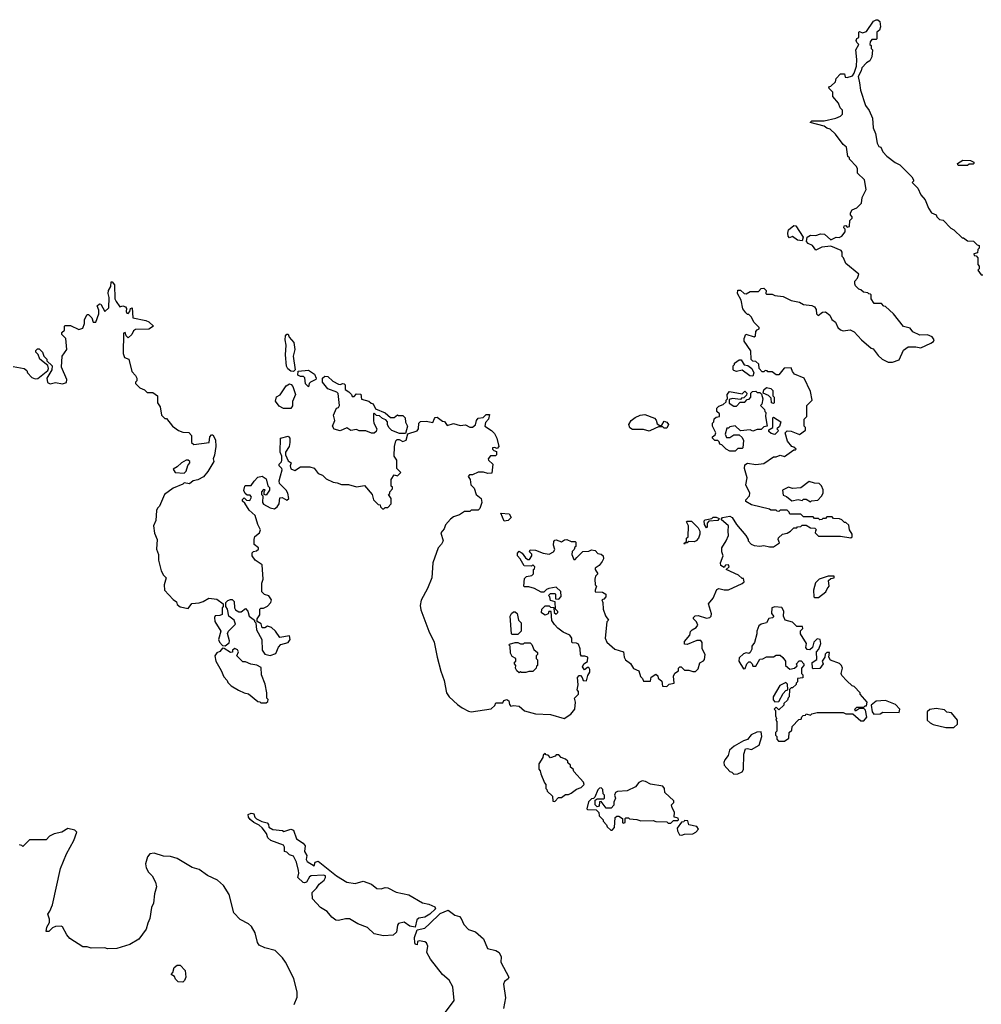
# Model space of a CAD drawing. Extents: x 2239831 to 2395310, y 665973 to 772585.
# Tile 15 of 144: x 2284892 to 2291925, y 694457 to 701656. Entities that reach past the tile are written whole.
import ezdxf

# ---------------------------------------------------------------- set-up
doc = ezdxf.new("R2010")
doc.units = 0

msp = doc.modelspace()

# ---------------------------------------------------------------- linework, layer by layer
at = {"layer": '0CON20XD'}
for points in [[(2291011.7, 700581.7), (2290960, 700635), (2290960, 700645), (2290950, 700655), (2290940, 700725), (2290913.6, 700743.6), (2290858.3, 700818.3), (2290820, 700855), (2290795, 700862.5), (2290775, 700876.7), (2290673.8, 700905), (2290685, 700917.1), (2290775, 700917.5), (2290860, 700935), (2290895, 700950), (2290910, 700965), (2290910, 700995), (2290891.7, 701011.7), (2290880, 701045), (2290840, 701095), (2290840, 701125), (2290811.7, 701151.7), (2290810, 701165), (2290825, 701170), (2290858.3, 701201.7), (2290863, 701227), (2290895, 701260), (2290925, 701260), (2290930, 701235), (2290945, 701232.5), (2290982.5, 701245), (2290996, 701265), (2291011.2, 701315), (2291014, 701365), (2291006.2, 701435), (2291030, 701475), (2291015, 701490), (2291010, 701505), (2291015, 701517.5), (2291030, 701525), (2291030, 701565), (2291035, 701570), (2291055, 701560), (2291085, 701570), (2291136.2, 701645), (2291155, 701656), (2291167.5, 701655), (2291182, 701642), (2291186.7, 701603.3), (2291180, 701580), (2291160, 701565), (2291160, 701515), (2291155, 701510), (2291125, 701510), (2291112.5, 701495), (2291110, 701475), (2291118.3, 701468.3), (2291120, 701445), (2291130, 701435), (2291123.3, 701385), (2291110, 701355), (2291085, 701340), (2291051.2, 701305), (2291047.3, 701282.7), (2291025, 701240), (2291034, 701194), (2291040.7, 701140.7), (2291078.3, 701028.3), (2291105, 700992.5), (2291130, 700935), (2291133.3, 700865), (2291150, 700825), (2291163.6, 700753.6), (2291175, 700730), (2291190, 700725), (2291205, 700690), (2291235, 700657.5), (2291295, 700612.5), (2291330, 700595), (2291416.4, 700506.4), (2291430, 700485), (2291430, 700475), (2291420, 700465), (2291460, 700425), (2291482.5, 700375), (2291515, 700340), (2291538.3, 700278.3), (2291560, 700245), (2291595, 700230), (2291600, 700215), (2291620, 700195), (2291645, 700190), (2291701.7, 700131.7), (2291725, 700120), (2291785, 700060), (2291795, 700060), (2291825, 700040), (2291867, 700037), (2291895, 700010), (2291910, 700005), (2291910, 699985), (2291900, 699975), (2291898.3, 699951.7), (2291870, 699945), (2291871.7, 699931.7), (2291888.3, 699928.3), (2291900, 699915), (2291900, 699865), (2291910, 699855), (2291910, 699835), (2291900, 699825), (2291925, 699790), (2291935, 699790)], [(2289062.5, 696905), (2289055, 696920), (2289045, 696920), (2289023, 696903), (2289007.5, 696925), (2289017.5, 696945), (2289046.2, 696963.8), (2289046.7, 696995), (2289025, 697002.5), (2289001.2, 697001.2), (2288993.3, 697015), (2288992.5, 697055), (2288979.3, 697089.3), (2288965, 697097.5), (2288935, 697100), (2288930, 697105), (2288930, 697135), (2288916.4, 697156.4), (2288867, 697177), (2288827, 697207), (2288803.6, 697233.6), (2288783, 697263), (2288778.3, 697328.3), (2288761.7, 697328.3), (2288758.3, 697311.7), (2288735, 697302.5), (2288708.3, 697318.3), (2288710, 697345), (2288735, 697370), (2288765, 697370), (2288775, 697360), (2288798.3, 697358.3), (2288801.7, 697321.7), (2288815, 697310), (2288828.3, 697321.7), (2288828.3, 697328.3), (2288810, 697345), (2288808.3, 697398.3), (2288775, 697410), (2288770, 697435), (2288760, 697445), (2288775, 697460), (2288805, 697460), (2288810, 697455), (2288811.7, 697421.7), (2288835, 697420), (2288851.7, 697438.3), (2288850, 697475), (2288815, 697507.5), (2288763, 697497), (2288745, 697490), (2288725, 697470), (2288705, 697470), (2288657, 697497), (2288615, 697510), (2288585, 697510), (2288580, 697515), (2288585, 697570), (2288600, 697585), (2288637, 697593), (2288650, 697605), (2288650, 697635), (2288658.3, 697641.7), (2288660, 697655), (2288645, 697670), (2288635, 697660), (2288581.7, 697661.7), (2288552.5, 697715), (2288533.3, 697735), (2288533.6, 697756.4), (2288545, 697770), (2288566.4, 697756.4), (2288590.7, 697720.7), (2288608.3, 697708.3), (2288621.7, 697708.3), (2288637.5, 697735), (2288637, 697747), (2288620, 697765), (2288625, 697780), (2288665, 697776.7), (2288720, 697755), (2288765, 697748.8), (2288797.5, 697765), (2288807, 697783), (2288797.5, 697815), (2288798.3, 697841.7), (2288805, 697850), (2288815, 697852.5), (2288855, 697837.5), (2288876.4, 697853.6), (2288893.6, 697856.4), (2288925, 697840), (2288955, 697840), (2288960, 697835), (2288960, 697805), (2288951.7, 697798.3), (2288948.3, 697781.7), (2288933, 697767), (2288930, 697745), (2288945, 697710), (2288955, 697710), (2288967, 697723), (2289011.7, 697768.3), (2289055, 697770), (2289075, 697780), (2289100, 697775), (2289121.7, 697751.7), (2289145, 697747.5), (2289160, 697735), (2289162.5, 697715), (2289152.5, 697695), (2289130, 697665), (2289100, 697645), (2289100, 697635), (2289120, 697605), (2289103, 697587), (2289097.5, 697565), (2289100, 697525), (2289110, 697515), (2289100, 697485), (2289101.7, 697471.7), (2289155, 697470), (2289180, 697455), (2289180, 697435), (2289165, 697420), (2289150, 697415), (2289157.5, 697395), (2289160, 697345), (2289176.4, 697296.4), (2289197.5, 697265), (2289187.5, 697252.5), (2289173.3, 697135), (2289187.5, 697105), (2289243.9, 697053.9), (2289307.5, 697035), (2289312.5, 696995), (2289322.5, 696975), (2289359.3, 696949.3), (2289381.7, 696911.7), (2289420, 696895), (2289433, 696853), (2289448.3, 696838.3), (2289455, 696820), (2289505, 696820), (2289511.7, 696848.3), (2289545, 696870), (2289558.3, 696858.3), (2289561.7, 696841.7), (2289588.3, 696818.3), (2289593.6, 696783.6), (2289625, 696780), (2289643, 696797), (2289680, 696805), (2289673, 696857), (2289683.3, 696876.7), (2289710, 696895), (2289710, 696915), (2289720, 696925), (2289730, 696925), (2289755, 696900), (2289785, 696900), (2289815, 696890), (2289835, 696890), (2289855, 696910), (2289867, 696953), (2289893, 696967), (2289901.7, 696978.3), (2289906.7, 697015), (2289883.3, 697055), (2289883, 697103), (2289875, 697116.7), (2289845, 697116.7), (2289775, 697087.5), (2289755, 697090), (2289755, 697110), (2289792.5, 697155), (2289798.3, 697181.7), (2289810, 697195), (2289839.3, 697210.7), (2289851.7, 697228.3), (2289843, 697253), (2289820, 697275), (2289820, 697285), (2289831.7, 697298.3), (2289855, 697300), (2289915, 697280), (2289940, 697285), (2289950, 697295), (2289951.7, 697311.7), (2289930, 697385), (2289963.6, 697426.4), (2289990.5, 697489.5), (2290005, 697496.7), (2290045, 697486.2), (2290075, 697486.7), (2290177, 697533), (2290190, 697545), (2290185, 697570), (2290175, 697570), (2290150, 697595), (2290060, 697635), (2290080, 697655), (2290075, 697670), (2290055, 697667.5), (2290045, 697650), (2290021.2, 697665), (2290018.8, 697685), (2290036.7, 697735), (2290027.5, 697765), (2290026.7, 697795), (2290060, 697845), (2290076.7, 697885), (2290072.5, 697915), (2290076.7, 697955), (2290021.7, 698001.7), (2290033, 698017), (2290085, 698026.2), (2290102.5, 698015), (2290133.9, 697963.9), (2290202.5, 697885), (2290220, 697855), (2290220, 697845), (2290241.7, 697821.7), (2290265, 697812.5), (2290305, 697807.5), (2290335, 697812.5), (2290375, 697802.5), (2290405, 697802.5), (2290448.3, 697831.7), (2290440, 697855), (2290443, 697867), (2290470, 697895), (2290505, 697902.5), (2290530, 697915), (2290555, 697940), (2290575, 697940), (2290581.7, 697948.3), (2290605, 697950), (2290615, 697960), (2290645, 697960), (2290675, 697940), (2290708.3, 697938.3), (2290720, 697925), (2290711.7, 697918.3), (2290710, 697905), (2290735, 697880), (2290895, 697880), (2290971.7, 697868.3), (2290980, 697875), (2290980, 697895), (2290960, 697925), (2290955, 697960), (2290935, 697980), (2290925, 697980), (2290905, 698000), (2290887, 698007), (2290845, 698010), (2290835, 698020), (2290795, 698020), (2290785, 698010), (2290765, 698010), (2290758.3, 698001.7), (2290745, 698000), (2290735, 698010), (2290705, 698010), (2290695, 698020), (2290625, 698020), (2290605, 698040), (2290525, 698040), (2290520, 698055), (2290505, 698070), (2290455, 698070), (2290445, 698060), (2290431.7, 698061.7), (2290425, 698070), (2290385, 698070), (2290377, 698077), (2290245, 698108.8), (2290204.1, 698134.1), (2290203.3, 698145), (2290230, 698175), (2290233.3, 698195), (2290202.5, 698255), (2290212.5, 698305), (2290193.6, 698373.6), (2290195, 698400), (2290215, 698412.5), (2290275, 698403.3), (2290335, 698410), (2290405, 698460), (2290425, 698460), (2290455, 698472.5), (2290485, 698462.5), (2290555, 698510), (2290565, 698510), (2290570, 698515), (2290555, 698530), (2290540, 698535), (2290507.5, 698575), (2290490, 698635), (2290505, 698650), (2290535, 698647.5), (2290595, 698622.5), (2290640, 698655), (2290640, 698675), (2290630, 698685), (2290630, 698735), (2290650, 698755), (2290650, 698835), (2290687.5, 698875), (2290677, 698937), (2290630, 699035), (2290560, 699065), (2290543, 699083), (2290535, 699110), (2290483, 699107), (2290445, 699060), (2290425, 699060), (2290395, 699080), (2290365, 699080), (2290358.3, 699088.3), (2290345, 699090), (2290335, 699080), (2290321.7, 699081.7), (2290300, 699105), (2290298.3, 699138.3), (2290277, 699157), (2290255, 699160), (2290241.7, 699171.7), (2290240, 699235), (2290190, 699305), (2290190, 699325), (2290202.5, 699357.5), (2290265, 699337.5), (2290272.5, 699345), (2290276.7, 699375), (2290285, 699387.5), (2290300, 699395), (2290300, 699405), (2290262.5, 699445), (2290245, 699480), (2290225, 699500), (2290215, 699500), (2290201.7, 699511.7), (2290181.7, 699541.7), (2290168.8, 699605), (2290142.5, 699655), (2290145, 699677.5), (2290165, 699677.5), (2290190, 699655), (2290205, 699652.5), (2290235, 699667.5), (2290295, 699667.5), (2290315, 699690), (2290335, 699692.5), (2290352.5, 699675), (2290350, 699655), (2290355, 699650), (2290395, 699650), (2290415, 699640), (2290475, 699632.5), (2290535, 699603.8), (2290595, 699590), (2290625, 699572.5), (2290685, 699566.7), (2290705, 699557.5), (2290717, 699537), (2290720, 699505), (2290733, 699493), (2290763, 699517), (2290785, 699520), (2290816.7, 699495), (2290832.5, 699465), (2290857.5, 699445), (2290876.4, 699406.4), (2290895, 699387.5), (2290915, 699380), (2290965, 699387.5), (2290995, 699372.5), (2291050, 699315), (2291120, 699255), (2291135, 699250), (2291170.7, 699200.7), (2291200, 699175), (2291245, 699152.5), (2291275, 699152.5), (2291325, 699170), (2291355, 699240), (2291390, 699265), (2291446.7, 699263.3), (2291483, 699257), (2291555, 699290), (2291576.4, 699303.6), (2291580, 699315), (2291566.4, 699336.4), (2291531.7, 699351.7), (2291475, 699350), (2291423.9, 699373.9), (2291405, 699400), (2291355, 699412.5), (2291282.5, 699505), (2291225, 699560), (2291211.7, 699561.7), (2291195, 699580), (2291141.7, 699581.7), (2291120, 699615), (2291120, 699645), (2291115, 699650), (2291101.7, 699651.7), (2291095, 699660), (2291063, 699663), (2291045, 699680), (2291030, 699685), (2291005, 699710), (2291000, 699725), (2291000, 699745), (2291020, 699765), (2291030, 699795), (2290933.6, 699873.6), (2290917.5, 699915), (2290907.5, 699925), (2290907.5, 699955), (2290899.3, 699969.3), (2290825, 700000), (2290757.7, 699992.3), (2290715, 699970), (2290690, 700005), (2290659.3, 700019.3), (2290647.5, 700035), (2290652.5, 700065), (2290675, 700080), (2290715, 700077.5), (2290749.3, 700090.7), (2290777.7, 700087.7), (2290825, 700047.5), (2290863.6, 700066.4), (2290886.4, 700063.6), (2290905, 700072.5), (2290930, 700105), (2290930, 700125), (2290920, 700135), (2290921.7, 700148.3), (2290935, 700150), (2290945, 700140), (2290960, 700145), (2290963, 700187), (2290980, 700205), (2290980, 700215), (2290968.3, 700228.3), (2290967.5, 700245), (2290980, 700265), (2291015, 700280), (2291050, 700315), (2291053, 700357), (2291082.5, 700415), (2291070, 700485), (2291020, 700535), (2291020, 700565), (2291011.7, 700581.7)], [(2291825, 700590), (2291755, 700590), (2291750, 700605), (2291790.7, 700629.3), (2291845, 700627.5), (2291870, 700615), (2291870, 700605), (2291865, 700600), (2291835, 700600), (2291825, 700590)], [(2290615, 700040), (2290580, 700045), (2290545, 700070), (2290521.7, 700061.7), (2290513, 700073), (2290510, 700095), (2290515, 700120), (2290555, 700150), (2290568.3, 700148.3), (2290622.5, 700065), (2290615, 700040)], [(2284925, 699106.7), (2284945, 699090), (2284950, 699075), (2284980.7, 699040.7), (2285005, 699030), (2285025, 699032.5), (2285098.3, 699091.7), (2285102.5, 699105), (2285098.3, 699128.3), (2285040, 699175), (2285028.3, 699208.3), (2285010, 699225), (2285011.7, 699238.3), (2285021.7, 699248.3), (2285035, 699250), (2285060, 699225), (2285070, 699195), (2285090, 699175), (2285091.7, 699161.7), (2285130, 699125), (2285127.5, 699095), (2285090, 699035), (2285095, 699002.5), (2285115, 698993.3), (2285155, 699003.8), (2285205, 698993.8), (2285235, 699002.5), (2285236.2, 699025), (2285198, 699115), (2285203.3, 699195), (2285236.7, 699245), (2285230, 699325), (2285200, 699355), (2285201.7, 699368.3), (2285220, 699385), (2285220, 699415), (2285225, 699420), (2285265, 699420), (2285325, 699390), (2285355, 699400), (2285367.5, 699435), (2285367.5, 699465), (2285385, 699500), (2285395, 699500), (2285420, 699475), (2285430, 699445), (2285450, 699445), (2285472.5, 699505), (2285471.7, 699531.7), (2285460, 699565), (2285475, 699577.5), (2285486.1, 699576.1), (2285515, 699522.5), (2285545, 699550), (2285547.5, 699625), (2285540, 699655), (2285542.5, 699675), (2285560, 699705), (2285561.7, 699738.3), (2285568.3, 699738.3), (2285587, 699717), (2285587.5, 699615), (2285597.5, 699595), (2285625, 699557.5), (2285646.2, 699563.8), (2285666.9, 699556.9), (2285673.8, 699545), (2285672, 699522), (2285675, 699510), (2285685, 699507.5), (2285697, 699523), (2285702.5, 699545), (2285715, 699550), (2285720, 699475), (2285815, 699457.5), (2285836.4, 699446.4), (2285870, 699415), (2285836.4, 699393.6), (2285738.3, 699391.7), (2285725, 699380), (2285712.5, 699355), (2285685, 699330), (2285670, 699345), (2285665, 699370), (2285652.5, 699365), (2285650, 699215), (2285660, 699185), (2285690, 699175), (2285713, 699083), (2285740, 699055), (2285750, 699035), (2285750, 699015), (2285740, 699005), (2285740, 698995), (2285770, 698965), (2285805, 698950), (2285825, 698930), (2285865, 698930), (2285900, 698905), (2285900, 698855), (2285920, 698825), (2285930, 698765), (2285955, 698740), (2285965, 698740), (2286010, 698685), (2286053, 698653), (2286085, 698640), (2286128.3, 698638.3), (2286150, 698615), (2286150, 698565), (2286165, 698550), (2286277.5, 698565), (2286283.6, 698606.4), (2286295, 698620), (2286305, 698620), (2286323.8, 698585), (2286326.2, 698535), (2286318.3, 698471.7), (2286307.5, 698445), (2286312.5, 698425), (2286268.3, 698351.7), (2286236.4, 698313.6), (2286195, 698292.5), (2286160, 698285), (2286135, 698262.5), (2286095, 698270), (2286085, 698260), (2286015, 698230), (2285952.5, 698185), (2285915, 698100), (2285900, 698085), (2285893, 698067), (2285887.5, 697995), (2285870, 697955), (2285878.3, 697901.7), (2285897.5, 697855), (2285892.5, 697785), (2285907.5, 697745), (2285907.5, 697705), (2285927.5, 697625), (2285943.9, 697593.9), (2285962.5, 697575), (2285950, 697525), (2285952.5, 697485), (2286016.1, 697416.1), (2286039.3, 697399.3), (2286045, 697380), (2286065, 697362.5), (2286125, 697350), (2286151.7, 697388.3), (2286205, 697392.5), (2286235, 697402.5), (2286275, 697427.5), (2286335, 697420), (2286380, 697385), (2286380, 697365), (2286372.5, 697355), (2286373.6, 697306.4), (2286355, 697298.8), (2286323, 697297), (2286317.5, 697285), (2286320, 697255), (2286362.5, 697185), (2286347.5, 697125), (2286353.9, 697103.9), (2286375, 697080), (2286395, 697077.5), (2286425, 697100), (2286426.7, 697115), (2286413, 697167), (2286420, 697185), (2286470, 697235), (2286460, 697265), (2286422.5, 697295), (2286412.5, 697345), (2286400, 697365), (2286400, 697395), (2286415, 697410), (2286435, 697417.5), (2286447, 697417), (2286461.7, 697401.7), (2286462.5, 697355), (2286470.7, 697340.7), (2286495, 697327.5), (2286513, 697327), (2286545, 697350), (2286561.7, 697331.7), (2286570, 697295), (2286610, 697265), (2286610, 697255), (2286620, 697245), (2286623.6, 697193.6), (2286663.3, 697125), (2286666.7, 697045), (2286686.4, 697016.4), (2286725, 697006.7), (2286765, 697022.5), (2286785, 697067.5), (2286802.3, 697087.7), (2286857, 697103), (2286870, 697125), (2286865, 697150), (2286795, 697137.5), (2286762.5, 697185), (2286735, 697212.5), (2286705, 697222.5), (2286685, 697210), (2286665, 697210), (2286658.3, 697238.3), (2286630, 697255), (2286630, 697275), (2286647.5, 697305), (2286647.5, 697345), (2286655, 697352.5), (2286675, 697352.5), (2286705, 697366.7), (2286730, 697395), (2286733, 697413), (2286715, 697442.5), (2286683, 697453), (2286663, 697473), (2286662.5, 697535), (2286672.5, 697565), (2286665, 697670), (2286613.6, 697703.6), (2286592.5, 697735), (2286593, 697757), (2286601.7, 697768.3), (2286625, 697772.5), (2286640, 697785), (2286640, 697795), (2286608.3, 697818.3), (2286607.5, 697855), (2286613, 697877), (2286646.4, 697903.6), (2286653.3, 697925), (2286633.3, 697965), (2286615, 698030), (2286570.7, 698070.7), (2286540, 698120), (2286522.5, 698135), (2286523, 698147), (2286535, 698160), (2286551.7, 698141.7), (2286575, 698140), (2286587.5, 698165), (2286578.3, 698178.3), (2286555, 698180), (2286541.7, 698191.7), (2286532.5, 698212.5), (2286540, 698245), (2286545, 698250), (2286585, 698250), (2286607, 698283), (2286635, 698310), (2286665, 698317.5), (2286695, 698300), (2286708.3, 698248.3), (2286720, 698235), (2286720, 698215), (2286695, 698180), (2286680, 698185), (2286680, 698205), (2286688.3, 698218.3), (2286675, 698220), (2286660, 698205), (2286660, 698185), (2286670, 698175), (2286667.5, 698125), (2286675, 698112.5), (2286725, 698087.5), (2286755, 698080), (2286775, 698093.3), (2286791.2, 698115), (2286795, 698160), (2286811.7, 698161.7), (2286845, 698142.5), (2286860, 698155), (2286852.5, 698195), (2286842.5, 698215), (2286792.5, 698265), (2286790, 698285), (2286799.3, 698320.7), (2286812.5, 698365), (2286810, 698375), (2286790, 698395), (2286790, 698405), (2286807, 698423), (2286810, 698435), (2286810, 698465), (2286797.5, 698495), (2286800, 698595), (2286855, 698610), (2286867.5, 698595), (2286867.5, 698565), (2286862.5, 698535), (2286837.5, 698495), (2286837.5, 698475), (2286855, 698430), (2286877.5, 698415), (2286870, 698395), (2286875, 698372.5), (2286905, 698360), (2286945, 698387.5), (2287015, 698386.7), (2287046.1, 698376.1), (2287075, 698337.5), (2287106.1, 698326.1), (2287135, 698300), (2287185, 698273.3), (2287215, 698270), (2287245, 698257.5), (2287296.4, 698256.4), (2287355, 698240), (2287415, 698250), (2287470, 698185), (2287480, 698145), (2287515, 698110), (2287528.3, 698108.3), (2287530, 698095), (2287545, 698080), (2287555, 698080), (2287565, 698090), (2287585, 698090), (2287610, 698115), (2287610, 698155), (2287590, 698185), (2287598.3, 698191.7), (2287600, 698205), (2287620, 698225), (2287618.3, 698238.3), (2287610, 698245), (2287610, 698295), (2287631.7, 698328.3), (2287655, 698320), (2287680, 698345), (2287650, 698375), (2287650, 698435), (2287630, 698465), (2287632.5, 698535), (2287642.5, 698577.5), (2287652.5, 698587.5), (2287667, 698587), (2287695, 698572.5), (2287718.3, 698581.7), (2287731.7, 698628.3), (2287799.3, 698650.7), (2287810, 698665), (2287812.5, 698705), (2287823, 698717), (2287865, 698720), (2287915, 698710), (2287925, 698740), (2287931.7, 698748.3), (2287945, 698750), (2287985, 698720), (2287998.3, 698718.3), (2288018.3, 698688.3), (2288065, 698703.3), (2288115, 698690), (2288153, 698693), (2288185, 698677.5), (2288205, 698677.5), (2288227, 698693), (2288232.5, 698725), (2288245, 698742.5), (2288281.7, 698748.3), (2288305, 698770), (2288328.3, 698768.3), (2288320, 698735), (2288298.3, 698711.7), (2288293, 698683), (2288343, 698653), (2288365, 698630), (2288382.5, 698595), (2288397.5, 698535), (2288385, 698520), (2288365, 698527.5), (2288350, 698525), (2288350, 698515), (2288360, 698505), (2288378.3, 698498.3), (2288380, 698475), (2288373, 698467), (2288335, 698467.5), (2288317.5, 698445), (2288320, 698435), (2288352.5, 698405), (2288345, 698340), (2288315, 698336.7), (2288285, 698346.7), (2288245, 698346.7), (2288205, 698327.5), (2288183, 698327), (2288173, 698317), (2288187.5, 698295), (2288192.5, 698255), (2288215, 698230), (2288230, 698185), (2288266.7, 698155), (2288271.2, 698125), (2288257, 698083), (2288245, 698070), (2288195, 698070), (2288185, 698060), (2288145, 698060), (2288110, 698035), (2288065, 698020), (2288042.5, 698005), (2288006.4, 697963.6), (2287997, 697933), (2287973.3, 697905), (2287990, 697845), (2287978.3, 697821.7), (2287953.3, 697795), (2287914, 697685), (2287905.8, 697574.2), (2287875, 697497.5), (2287829.5, 697410.5), (2287821.7, 697371.7), (2287825, 697340), (2287884.2, 697185), (2287924.2, 697105), (2287945.8, 696995), (2287971.7, 696891.7), (2287996, 696825), (2288013.8, 696735), (2288033.3, 696705), (2288095, 696650), (2288127.5, 696625), (2288175, 696601.2), (2288195, 696596.2), (2288341.7, 696618.3), (2288368.3, 696641.7), (2288375, 696660), (2288425, 696660), (2288432.3, 696677.7), (2288455, 696686.2), (2288470, 696675), (2288475, 696650), (2288485, 696637.5), (2288505, 696642.5), (2288545, 696637.5), (2288585, 696602.5), (2288665, 696580), (2288775, 696576.7), (2288875, 696547.5), (2288923, 696577), (2288952.5, 696615), (2288957.5, 696665), (2288950, 696695), (2288980, 696725), (2288980, 696745), (2288970, 696755), (2288976.7, 696793.3), (2288973, 696847), (2288985, 696860), (2288995, 696860), (2289007, 696847), (2289013.6, 696823.6), (2289038.3, 696821.7), (2289048.3, 696861.7), (2289062.5, 696885), (2289062.5, 696905)], [(2286895, 699082.5), (2286876.4, 699086.4), (2286853.6, 699103.6), (2286843.8, 699123.8), (2286837.5, 699205), (2286842.5, 699275), (2286833.8, 699315), (2286836.7, 699345), (2286845, 699357.5), (2286855, 699357.5), (2286863.9, 699333.9), (2286897.5, 699295), (2286905.8, 699245), (2286892.5, 699195), (2286906.7, 699095), (2286895, 699082.5)], [(2290255, 699050), (2290231.7, 699051.7), (2290175, 699092.5), (2290135, 699082.5), (2290115, 699090), (2290110, 699095), (2290110, 699125), (2290120, 699135), (2290120, 699145), (2290155, 699170), (2290168.3, 699168.3), (2290191.7, 699131.7), (2290217, 699127), (2290247.5, 699105), (2290262.5, 699075), (2290255, 699050)], [(2284845, 699120), (2284925, 699106.7)], [(2287005, 698972.5), (2286983, 698993), (2286977, 699037), (2286968.3, 699048.3), (2286945, 699047.5), (2286927.5, 699057.5), (2286930, 699085), (2287005, 699092.5), (2287048.8, 699065), (2287060, 699035), (2287057.5, 699025), (2287020, 699005), (2287010, 698995), (2287005, 698972.5)], [(2286823, 698813), (2286790.5, 698830.5), (2286763.6, 698866.4), (2286771.7, 698898.3), (2286796.4, 698913.6), (2286840.5, 698979.5), (2286865, 698993.3), (2286878.8, 698988.8), (2286891.2, 698975), (2286908.8, 698915), (2286888, 698865), (2286888.6, 698831.4), (2286875, 698813.3), (2286823, 698813)], [(2287715, 698630), (2287670.7, 698630.7), (2287615, 698652.5), (2287593.3, 698675), (2287583.3, 698695), (2287582.5, 698715), (2287569.3, 698729.3), (2287545, 698740), (2287525, 698760), (2287501.7, 698761.7), (2287485, 698780), (2287480, 698775), (2287480, 698725), (2287483.3, 698705), (2287503.3, 698665), (2287500, 698645), (2287485, 698633.3), (2287466.4, 698633.6), (2287425, 698650), (2287375, 698650), (2287355, 698660), (2287315, 698652.5), (2287285, 698672.5), (2287235, 698650), (2287191.7, 698661.7), (2287180, 698685), (2287196.2, 698725), (2287186.7, 698765), (2287210, 698815), (2287225, 698820), (2287232.5, 698835), (2287221.7, 698921.7), (2287211.7, 698931.7), (2287147, 698957), (2287107.5, 699005), (2287106.7, 699035), (2287125, 699048.8), (2287145, 699048), (2287182.9, 699012.9), (2287225, 698990), (2287235, 698987.5), (2287255, 698996.7), (2287265, 698992.5), (2287272.5, 698985), (2287271.7, 698951.7), (2287300, 698935), (2287320, 698915), (2287325, 698900), (2287338.3, 698901.7), (2287355, 698920), (2287388.3, 698918.3), (2287391.7, 698881.7), (2287447, 698867), (2287461.7, 698851.7), (2287478.3, 698848.3), (2287495, 698810), (2287565, 698782.5), (2287605, 698747.5), (2287631.7, 698748.3), (2287655, 698767.5), (2287662.5, 698762.5), (2287695, 698762.5), (2287712.5, 698745), (2287713, 698713), (2287727.5, 698685), (2287715, 698630)], [(2290125, 698500), (2290085, 698500), (2290060, 698515), (2290028.3, 698548.3), (2290011.7, 698551.7), (2290008.3, 698568.3), (2289998.3, 698578.3), (2289975, 698580), (2289960, 698595), (2289960, 698605), (2289978.3, 698621.7), (2289982.5, 698635), (2289960, 698685), (2289960, 698705), (2289970, 698715), (2289971.7, 698738.3), (2289985, 698750), (2290010, 698755), (2290010, 698775), (2289991.7, 698791.7), (2289990, 698815), (2290005, 698830), (2290038.3, 698841.7), (2290058.3, 698861.7), (2290060, 698875), (2290070, 698885), (2290067.5, 698915), (2290082.5, 698937.5), (2290175, 698920), (2290195, 698940), (2290210, 698925), (2290208.3, 698911.7), (2290188.3, 698891.7), (2290171.7, 698888.3), (2290165, 698880), (2290105, 698886.7), (2290081.7, 698878.3), (2290081.7, 698851.7), (2290115, 698830), (2290135, 698830), (2290161.7, 698858.3), (2290195, 698860), (2290211.7, 698878.3), (2290228.3, 698881.7), (2290240, 698895), (2290240, 698925), (2290251.7, 698938.3), (2290275, 698940), (2290285, 698930), (2290305, 698930), (2290318.3, 698918.3), (2290327.5, 698885), (2290320, 698845), (2290310, 698835), (2290340, 698805), (2290341.7, 698791.7), (2290350, 698785), (2290347.5, 698755), (2290360, 698685), (2290335, 698680), (2290315, 698660), (2290285, 698660), (2290255, 698647.5), (2290235, 698657.5), (2290165, 698650), (2290125, 698687.5), (2290085, 698680), (2290075, 698670), (2290065, 698670), (2290052.5, 698625), (2290061.7, 698601.7), (2290085, 698600), (2290115, 698620), (2290155, 698620), (2290175, 698600), (2290185, 698580), (2290180, 698525), (2290175, 698520), (2290145, 698520), (2290125, 698500)], [(2290405, 698850), (2290390, 698855), (2290388.3, 698888.3), (2290368.3, 698908.3), (2290330, 698925), (2290335, 698950), (2290355, 698967.5), (2290385, 698960), (2290400, 698945), (2290400, 698905), (2290410, 698895), (2290410, 698855), (2290405, 698850)], [(2289495, 698647.5), (2289455, 698660), (2289375, 698660), (2289355, 698672.5), (2289346.7, 698695), (2289364.3, 698725.7), (2289393.9, 698746.1), (2289430, 698765), (2289465, 698770), (2289535, 698742.5), (2289547, 698727), (2289555, 698700), (2289575, 698690), (2289588.3, 698691.7), (2289605, 698720), (2289625, 698712.5), (2289637.5, 698695), (2289625, 698670), (2289605, 698670), (2289595, 698680), (2289565, 698680), (2289505, 698652.5), (2289495, 698647.5)], [(2290415, 698623.3), (2290389.3, 698629.3), (2290370, 698645), (2290371.7, 698658.3), (2290400, 698675), (2290400, 698745), (2290405, 698750), (2290460, 698715), (2290448.3, 698681.7), (2290430, 698665), (2290440, 698655), (2290437.5, 698645), (2290415, 698623.3)], [(2286095, 698340), (2286110, 698355), (2286123, 698397), (2286137.5, 698415), (2286137.5, 698425), (2286125, 698436.2), (2286110, 698435), (2286075, 698416.7), (2286045, 698387.5), (2286015, 698370), (2286030, 698345), (2286095, 698340)], [(2290675, 698130), (2290682.5, 698137.5), (2290728.3, 698141.7), (2290757, 698173), (2290767.5, 698195), (2290769.3, 698219.3), (2290757, 698247), (2290740, 698265), (2290705, 698267.5), (2290665, 698280), (2290605, 698232.5), (2290545, 698227.5), (2290515, 698237.5), (2290470, 698215), (2290475, 698180), (2290500.7, 698170.7), (2290538.3, 698138.3), (2290585, 698147.5), (2290615, 698140), (2290625, 698150), (2290645, 698150), (2290675, 698130)], [(2288435, 697990), (2288411.7, 698048.3), (2288473, 698043), (2288487.5, 698015), (2288465, 697993.3), (2288435, 697990)], [(2289755, 697820), (2289750, 697825), (2289768.3, 697841.7), (2289770, 697865), (2289780, 697875), (2289782.5, 697955), (2289770, 697985), (2289775, 697990), (2289805, 697990), (2289855, 697940), (2289867.5, 697915), (2289867.5, 697895), (2289857.5, 697865), (2289840, 697845), (2289825, 697837.5), (2289785, 697840), (2289775, 697830), (2289760, 697830), (2289755, 697820)], [(2289915, 697940), (2289900, 697965), (2289898.3, 697991.7), (2289905, 698000), (2289955, 698010), (2289965, 698017.5), (2289985, 698017.5), (2290008.3, 698008.3), (2289997, 697993), (2289931.7, 697988.3), (2289920, 697975), (2289920, 697945), (2289915, 697940)], [(2290735, 697430), (2290788.3, 697471.7), (2290796.7, 697495), (2290812.5, 697515), (2290807.5, 697555), (2290825, 697570), (2290850, 697575), (2290848.3, 697588.3), (2290805, 697587.5), (2290740, 697565), (2290711.7, 697538.3), (2290697.5, 697485), (2290700, 697435), (2290705, 697430), (2290735, 697430)], [(2288535, 697160), (2288495, 697160), (2288490, 697165), (2288480, 697295), (2288490, 697315), (2288505, 697327.5), (2288517, 697327), (2288530, 697315), (2288540, 697265), (2288560, 697245), (2288560, 697185), (2288535, 697160)], [(2290485, 696380), (2290518.3, 696401.7), (2290520, 696445), (2290538.3, 696461.7), (2290541.7, 696488.3), (2290591.7, 696538.3), (2290608.3, 696541.7), (2290611.7, 696558.3), (2290621.7, 696568.3), (2290638.3, 696571.7), (2290645, 696580), (2290675, 696570), (2290685, 696580), (2290725, 696590), (2290915, 696590), (2290935, 696580), (2290985, 696580), (2291045, 696530), (2291065, 696530), (2291087.5, 696555), (2291078.3, 696608.3), (2291065, 696620), (2291035, 696620), (2291005, 696600), (2291000, 696615), (2291015, 696630), (2291065, 696630), (2291075, 696640), (2291085, 696640), (2291090, 696665), (2291040, 696725), (2291040, 696735), (2290995, 696780), (2290980, 696785), (2290940.7, 696820.7), (2290905, 696860), (2290900, 696875), (2290910, 696915), (2290903.6, 696933.6), (2290887.7, 696947.7), (2290822.3, 696972.3), (2290810, 696995), (2290815, 697030), (2290795, 697030), (2290783, 697017), (2290780, 696995), (2290760, 696965), (2290767.5, 696945), (2290745, 696912.5), (2290695, 696910), (2290690, 696915), (2290687.5, 696955), (2290721.7, 696978.3), (2290720, 697035), (2290737, 697053), (2290752.5, 697095), (2290747.5, 697125), (2290725, 697130), (2290700, 697105), (2290690, 697065), (2290671.7, 697048.3), (2290651.7, 697051.7), (2290642.5, 697065), (2290647.5, 697095), (2290602.5, 697165), (2290603, 697187), (2290620, 697205), (2290618.3, 697218.3), (2290575, 697220), (2290545, 697250), (2290490, 697265), (2290477.5, 697295), (2290481.7, 697331.7), (2290465, 697357.5), (2290415, 697362.5), (2290393.6, 697356.4), (2290390, 697315), (2290407, 697293), (2290397, 697283), (2290371.7, 697278.3), (2290353.6, 697246.4), (2290315, 697236.7), (2290297, 697223), (2290282.5, 697185), (2290283.3, 697165), (2290267, 697103), (2290247.5, 697075), (2290246.4, 697053.6), (2290235, 697030), (2290225, 697022.5), (2290205, 697027.5), (2290185, 697020), (2290155, 696990), (2290152.5, 696965), (2290185, 696910), (2290198.3, 696911.7), (2290210, 696945), (2290225, 696960), (2290235, 696960), (2290250, 696945), (2290255, 696930), (2290275, 696930), (2290305, 696980), (2290327, 696983), (2290355, 696997.5), (2290405, 696997.5), (2290425, 697010), (2290455, 697010), (2290473, 696993), (2290492.5, 696965), (2290493.3, 696935), (2290525, 696907.5), (2290560, 696915), (2290578.3, 696931.7), (2290573, 696947), (2290593, 696967), (2290607, 696967), (2290627, 696947), (2290627, 696933), (2290610, 696915), (2290610, 696875), (2290620, 696865), (2290620, 696845), (2290581.7, 696838.3), (2290580, 696815), (2290570, 696805), (2290570, 696795), (2290545, 696770), (2290535, 696770), (2290521.7, 696758.3), (2290520, 696705), (2290511.7, 696698.3), (2290508.3, 696681.7), (2290480, 696655), (2290480, 696645), (2290445, 696610), (2290425, 696630), (2290410, 696615), (2290420, 696605), (2290420, 696565), (2290427.5, 696547.5), (2290422.5, 696535), (2290430, 696525), (2290430, 696455), (2290420, 696445), (2290420, 696425), (2290430, 696415), (2290430, 696395), (2290441.7, 696381.7), (2290485, 696380)], [(2286695, 696660), (2286708.3, 696671.7), (2286710, 696685), (2286700, 696695), (2286700, 696735), (2286687, 696797), (2286660, 696865), (2286658.3, 696918.3), (2286627, 696937), (2286583, 696943), (2286545, 696960), (2286525, 696960), (2286480, 697005), (2286492.5, 697035), (2286485, 697047.5), (2286465, 697057.5), (2286450, 697045), (2286448.3, 697031.7), (2286435, 697030), (2286388.3, 697058.3), (2286375, 697060), (2286355, 697037.5), (2286335, 697026.7), (2286320, 697005), (2286326.7, 696965), (2286367, 696897), (2286385, 696850), (2286410, 696825), (2286415, 696810), (2286440, 696785), (2286493, 696753), (2286533, 696733), (2286567, 696727), (2286635, 696670), (2286648.3, 696668.3), (2286655, 696660), (2286695, 696660)], [(2288545, 696880), (2288527.5, 696895), (2288517.5, 696915), (2288520, 696935), (2288510, 696945), (2288511.7, 696958.3), (2288520, 696965), (2288520, 696985), (2288495, 697000), (2288483, 697023), (2288480, 697075), (2288470, 697085), (2288475, 697090), (2288517, 697103), (2288535, 697103.3), (2288555, 697092.5), (2288577.5, 697092.5), (2288585, 697100), (2288625, 697100), (2288638.3, 697088.3), (2288651.7, 697051.7), (2288678.3, 697028.3), (2288680, 697015), (2288670, 697005), (2288670, 696985), (2288680, 696975), (2288680, 696935), (2288671.7, 696928.3), (2288670, 696915), (2288645, 696890), (2288615, 696890), (2288595, 696882.5), (2288562.5, 696882.5), (2288555, 696887.5), (2288545, 696880)], [(2290415, 696667.5), (2290445, 696670), (2290475, 696730), (2290495, 696750), (2290510, 696755), (2290507.5, 696797.5), (2290495, 696810), (2290452.3, 696787.7), (2290402, 696705), (2290402.5, 696682.5), (2290415, 696667.5)], [(2291138.3, 696578.3), (2291185, 696580), (2291205, 696592.5), (2291325, 696590), (2291330, 696615), (2291298.3, 696648.3), (2291225, 696677.5), (2291155, 696672.5), (2291120, 696645), (2291127.5, 696595), (2291138.3, 696578.3)], [(2291725, 696480), (2291750, 696505), (2291750, 696535), (2291707, 696587), (2291673, 696593), (2291655, 696610), (2291595, 696620), (2291548.3, 696611.7), (2291530, 696595), (2291530, 696535), (2291550, 696515), (2291573, 696503), (2291665, 696480), (2291725, 696480)], [(2290115, 696140), (2290145, 696142.5), (2290175, 696157.5), (2290187, 696173), (2290187.5, 696285), (2290200, 696325), (2290215, 696327.5), (2290245, 696320), (2290299.5, 696350.5), (2290320, 696415), (2290315, 696450), (2290283, 696447), (2290243, 696427), (2290215, 696392.5), (2290185, 696382.5), (2290117.5, 696345), (2290082.5, 696315), (2290073.3, 696275), (2290050, 696245), (2290042.5, 696225), (2290043.3, 696205), (2290085, 696160), (2290100, 696155), (2290115, 696140)], [(2288805, 695940), (2288831.7, 695968.3), (2288855, 695970), (2288885, 695990), (2288905, 695990), (2288925, 696000), (2288965, 696030), (2288998.3, 696041.7), (2289020, 696065), (2289015, 696080), (2288945, 696160), (2288940, 696175), (2288921.7, 696191.7), (2288920, 696205), (2288901.7, 696221.7), (2288900, 696235), (2288885, 696250), (2288851.7, 696261.7), (2288835, 696280), (2288815, 696280), (2288808.3, 696271.7), (2288775, 696260), (2288758.3, 696278.3), (2288741.7, 696281.7), (2288735, 696290), (2288721.7, 696278.3), (2288718.3, 696261.7), (2288690, 696215), (2288690, 696175), (2288700, 696165), (2288703, 696143), (2288730, 696075), (2288740, 696065), (2288740, 696035), (2288748.3, 696028.3), (2288750, 696015), (2288788.3, 695978.3), (2288791.7, 695941.7), (2288805, 695940)], [(2289225, 695730), (2289241.7, 695748.3), (2289248.3, 695821.7), (2289258.3, 695831.7), (2289275, 695832.5), (2289300, 695815), (2289300, 695785), (2289305, 695780), (2289320, 695785), (2289320, 695815), (2289325, 695820), (2289345, 695820), (2289353, 695813), (2289405, 695807.5), (2289435, 695797.5), (2289525, 695800), (2289545, 695792.5), (2289625, 695790), (2289635, 695780), (2289655, 695780), (2289675, 695800), (2289705, 695800), (2289710, 695805), (2289708.3, 695818.3), (2289680, 695825), (2289681.7, 695861.7), (2289663.6, 695893.6), (2289660, 695915), (2289677, 695933), (2289677.5, 695945), (2289610, 696005), (2289607.5, 696035), (2289595, 696052.5), (2289505, 696066.7), (2289470, 696085), (2289445, 696090), (2289421.2, 696078.8), (2289395, 696047.5), (2289335, 696017.5), (2289265, 696012.5), (2289250, 696005), (2289242.5, 695985), (2289250, 695965), (2289237.5, 695935), (2289237, 695913), (2289218.3, 695891.7), (2289181.7, 695891.7), (2289145, 695940), (2289131.7, 695938.3), (2289130, 695905), (2289115, 695900), (2289100, 695915), (2289101.7, 695948.3), (2289115, 695960), (2289165, 695960), (2289170, 695965), (2289170, 695985), (2289160, 695995), (2289158.3, 696028.3), (2289145, 696040), (2289133, 696037), (2289120, 696025), (2289098.3, 695971.7), (2289088.3, 695961.7), (2289075, 695960), (2289053, 695937), (2289040, 695885), (2289045, 695880), (2289108.3, 695878.3), (2289128.3, 695858.3), (2289130, 695835), (2289160, 695805), (2289160, 695795), (2289185, 695770), (2289190, 695755), (2289215, 695730), (2289225, 695730)], [(2287552.4, 694957.6), (2287485, 694971.1), (2287435, 695018), (2287365, 695044.2), (2287305, 695081.4), (2287275, 695081.1), (2287225, 695068.6), (2287205, 695072.5), (2287175, 695094), (2287140, 695135), (2287091.2, 695165), (2287035, 695227.5), (2287031.2, 695275), (2287063.3, 695305), (2287082.5, 695335), (2287118.8, 695365), (2287129.2, 695385), (2287128, 695395), (2287115, 695400), (2287023.6, 695396.4), (2287011.2, 695388.8), (2286989.5, 695350.5), (2286976.1, 695343.9), (2286965, 695346.7), (2286926.2, 695385), (2286933.8, 695415), (2286932, 695435), (2286917.5, 695495), (2286895, 695540), (2286865, 695550), (2286845, 695570), (2286830, 695575), (2286830, 695605), (2286820.7, 695620.7), (2286730, 695655), (2286707.5, 695675), (2286697.5, 695705), (2286665.9, 695745.9), (2286645, 695766.7), (2286605, 695786.7), (2286578.3, 695808.3), (2286566.7, 695825), (2286562.5, 695845), (2286585, 695853.3), (2286598.3, 695851.7), (2286605, 695850), (2286613.3, 695825), (2286624, 695814), (2286662.3, 695792.3), (2286702.5, 695782.5), (2286711.7, 695771.7), (2286715, 695752.5), (2286745, 695733.8), (2286815, 695727.5), (2286825, 695720), (2286875, 695736.7), (2286895, 695730), (2286917.7, 695667.7), (2286965, 695635.7), (2286979.4, 695615), (2286976.2, 695575), (2286992.5, 695545), (2286987.5, 695515), (2286995, 695500), (2287045, 695470), (2287053.3, 695496.7), (2287075, 695503.3), (2287210, 695395), (2287285, 695348.8), (2287345, 695340), (2287405, 695356.2), (2287465, 695336.2), (2287505, 695303.8), (2287535, 695300), (2287565, 695310), (2287585, 695308.8), (2287645, 695276.2), (2287737.3, 695257.3), (2287839.3, 695199.3), (2287885, 695188.8), (2287928.3, 695168.3), (2287933.3, 695155), (2287891.2, 695115), (2287855, 695094.3), (2287812.3, 695087.7), (2287795.7, 695074.3), (2287785, 695021.2), (2287745, 695028.6), (2287705, 695057.5), (2287663.4, 695046.6), (2287656, 695035), (2287648, 694985), (2287625, 694962.9), (2287552.4, 694957.6)], [(2289735, 695693.3), (2289755, 695700), (2289815, 695703.8), (2289837.5, 695715), (2289857, 695737), (2289845, 695757.5), (2289785, 695770), (2289778.3, 695798.3), (2289755, 695800), (2289748.3, 695791.7), (2289731.7, 695788.3), (2289700, 695745), (2289702.5, 695725), (2289717, 695697), (2289735, 695693.3)], [(2286900, 694455), (2286921.7, 694508.3), (2286922.5, 694545), (2286897.5, 694645), (2286837.5, 694765), (2286815, 694797.5), (2286760.7, 694850.7), (2286685, 694868.8), (2286645, 694890), (2286632.5, 694907.5), (2286615, 694980), (2286587.5, 695025), (2286566.1, 695046.1), (2286505, 695076.7), (2286458, 695125), (2286425, 695260), (2286382.5, 695325), (2286340, 695365), (2286265, 695398.8), (2286205, 695442.5), (2286155, 695456.2), (2286045, 695523.8), (2285995, 695536.2), (2285945, 695540), (2285875, 695562.5), (2285845, 695557.5), (2285826.7, 695535), (2285813.6, 695483.6), (2285817.5, 695455), (2285833.6, 695423.6), (2285862.5, 695395), (2285885, 695350), (2285892.5, 695315), (2285878.8, 695265), (2285872, 695195), (2285856, 695165), (2285843.3, 695085), (2285829.3, 695049.3), (2285816.7, 695005), (2285765, 694933.3), (2285697.5, 694895), (2285603.9, 694863.9), (2285535, 694862.5), (2285515, 694870), (2285416.1, 694866.1), (2285385, 694876.2), (2285355, 694877.5), (2285258.3, 694938.3), (2285236.7, 694965), (2285205, 695022.5), (2285195, 695028.8), (2285153.6, 695026.4), (2285133.6, 695016.4), (2285105, 694990), (2285085, 694990), (2285090.5, 695019.5), (2285110, 695055), (2285109.3, 695079.3), (2285097.5, 695115), (2285113.3, 695136.7), (2285132.5, 695185), (2285191.2, 695448.8), (2285234.1, 695555.9), (2285288.8, 695655), (2285310, 695715), (2285295, 695728.8), (2285245, 695743.3), (2285200, 695715), (2285145, 695702.5), (2285110, 695685), (2285085, 695660), (2284965, 695660), (2284950, 695645)], [(2284950, 695645), (2284915, 695610), (2284908.3, 695618.3), (2284891.7, 695621.7)], [(2287985, 694370), (2288068.8, 694485), (2288060, 694585), (2288032.3, 694632.3), (2287984.4, 694674.4), (2287897.9, 694787.9), (2287870.8, 694835), (2287877.7, 694882.3), (2287868, 694905), (2287855, 694913.8), (2287815, 694920), (2287802.5, 694915), (2287798.8, 694891.2), (2287787.5, 694895), (2287781.2, 694905), (2287780, 694945), (2287799.2, 695000.8), (2287855.6, 695014.4), (2287890, 695045), (2287968.3, 695121.7), (2288025, 695145.8), (2288075, 695108.6), (2288108.8, 695098.8), (2288121.2, 695085), (2288141.2, 695041.2), (2288175, 695002.5), (2288225, 694986.2), (2288284, 694935), (2288314.3, 694864.3), (2288375, 694849.2), (2288398.8, 694835), (2288413.3, 694805), (2288411.2, 694765), (2288470, 694655), (2288465, 694642.5), (2288437.5, 694622.5), (2288431.9, 694605), (2288446, 694505), (2288430.8, 694425)], [(2286085, 694617.5), (2286051.7, 694621.7), (2286031.7, 694641.7), (2286025, 694660), (2286000, 694675), (2286011.7, 694688.3), (2286022.5, 694725), (2286045, 694742.5), (2286065, 694742.5), (2286102.5, 694705), (2286106.7, 694655), (2286098.3, 694631.7), (2286085, 694617.5)]]:
    msp.add_lwpolyline(points, dxfattribs=at)

doc.saveas('drawing.dxf')
